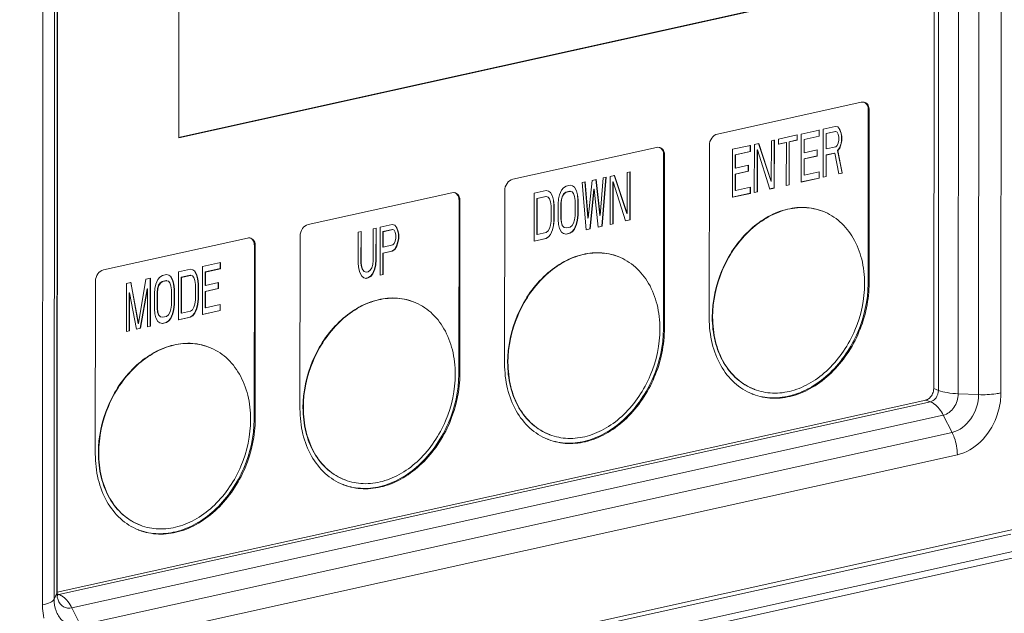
# Model space of a CAD drawing. Header units: millimetres. Extents: x 29035 to 30443, y 1864 to 2860.
# Tile 48 of 55: x 30152 to 30201, y 2570 to 2599. Entities that reach past the tile are written whole.
import ezdxf

# ---------------------------------------------------------------- set-up
doc = ezdxf.new("R2010")
doc.units = ezdxf.units.MM
doc.layers.add('\\M+5CFB8\\M+5CAB5\\M+5CFDF', color=7, linetype='Continuous', lineweight=13)

msp = doc.modelspace()

# ---------------------------------------------------------------- linework, layer by layer
at = {"layer": '\\M+5CFB8\\M+5CAB5\\M+5CFDF'}
for p, q in [((30197.952, 2581.01), (30197.979, 2620.227)), ((30198.181, 2580.922), (30198.208, 2620.139)), ((30199.173, 2580.753), (30199.2, 2619.97)), ((30200.211, 2619.93), (30200.184, 2580.712)), ((30201.321, 2620.015), (30201.294, 2580.797)), ((30154.359, 2610.097), (30154.332, 2570.879)), ((30154.208, 2609.743), (30154.181, 2570.526)), ((30154.318, 2570.82), (30154.345, 2610.038)), ((30153.631, 2609.454), (30153.604, 2570.237)), ((30160.388, 2608.795), (30160.378, 2593.49)), ((30160.374, 2593.508), (30190.58, 2600.196)), ((30160.378, 2593.49), (30190.611, 2600.185)), ((30194.346, 2595.273), (30187.186, 2593.688)), ((30194.689, 2586.293), (30194.695, 2594.902)), ((30194.744, 2594.883), (30194.695, 2594.902)), ((30194.738, 2586.275), (30194.744, 2594.883)), ((30192.258, 2593.884), (30191.363, 2593.686)), ((30192.246, 2593.583), (30192.246, 2593.889)), ((30192.258, 2593.579), (30192.258, 2593.884)), ((30192.457, 2593.928), (30192.456, 2591.537)), ((30193.054, 2594.06), (30192.457, 2593.928)), ((30193.178, 2594.037), (30193.054, 2594.06)), ((30193.278, 2593.906), (30193.178, 2594.037)), ((30193.34, 2593.724), (30193.265, 2593.911)), ((30193.278, 2593.906), (30193.265, 2593.911)), ((30193.352, 2593.719), (30193.278, 2593.906)), ((30190.007, 2591.002), (30190.009, 2593.393)), ((30190.22, 2593.433), (30190.219, 2593.178)), ((30191.164, 2593.642), (30190.22, 2593.433)), ((30190.754, 2593.304), (30191.152, 2593.392)), ((30191.152, 2593.392), (30191.152, 2593.647)), ((30191.164, 2593.387), (30191.152, 2593.392)), ((30191.164, 2593.387), (30191.164, 2593.642)), ((30191.363, 2593.686), (30191.362, 2591.295)), ((30191.5, 2593.418), (30192.246, 2593.583)), ((30191.5, 2592.757), (30191.5, 2593.418)), ((30191.512, 2593.414), (30191.5, 2593.418)), ((30191.512, 2593.414), (30192.258, 2593.579)), ((30191.512, 2592.752), (30191.512, 2593.414)), ((30192.258, 2593.579), (30192.246, 2593.583)), ((30192.594, 2593.711), (30193.066, 2593.816)), ((30192.594, 2592.948), (30192.594, 2593.711)), ((30192.606, 2593.707), (30192.594, 2593.711)), ((30192.606, 2593.707), (30193.079, 2593.811)), ((30192.606, 2592.944), (30192.606, 2593.707)), ((30193.079, 2593.811), (30193.066, 2593.816)), ((30193.079, 2593.811), (30193.153, 2593.777)), ((30193.153, 2593.777), (30193.203, 2593.686)), ((30193.203, 2593.686), (30193.228, 2593.539)), ((30193.228, 2593.539), (30193.227, 2593.386)), ((30193.365, 2593.577), (30193.34, 2593.724)), ((30193.352, 2593.719), (30193.34, 2593.724)), ((30193.377, 2593.572), (30193.352, 2593.719)), ((30193.364, 2593.373), (30193.365, 2593.577)), ((30193.377, 2593.572), (30193.365, 2593.577)), ((30193.377, 2593.369), (30193.377, 2593.572)), ((30184.162, 2593.018), (30177.002, 2591.433)), ((30186.788, 2593.122), (30186.782, 2584.513)), ((30187.932, 2592.926), (30187.931, 2590.535)), ((30188.827, 2593.124), (30187.932, 2592.926)), ((30188.815, 2592.824), (30188.815, 2593.129)), ((30188.827, 2592.819), (30188.827, 2593.124)), ((30189.026, 2593.168), (30189.024, 2590.777)), ((30189.25, 2593.218), (30189.026, 2593.168)), ((30189.162, 2590.815), (30189.163, 2592.901)), ((30189.175, 2592.896), (30189.163, 2592.901)), ((30189.858, 2591.325), (30189.238, 2593.223)), ((30189.87, 2591.32), (30189.25, 2593.218)), ((30189.871, 2593.356), (30189.87, 2591.32)), ((30190.021, 2593.389), (30189.871, 2593.356)), ((30190.019, 2590.997), (30190.021, 2593.389)), ((30190.218, 2593.185), (30190.605, 2593.271)), ((30190.219, 2593.178), (30190.617, 2593.266)), ((30190.617, 2593.266), (30190.605, 2593.271)), ((30190.617, 2593.266), (30190.616, 2591.129)), ((30190.753, 2591.167), (30190.754, 2593.304)), ((30190.766, 2593.299), (30190.754, 2593.304)), ((30190.765, 2591.162), (30190.766, 2593.299)), ((30190.766, 2593.299), (30191.164, 2593.387)), ((30192.146, 2592.595), (30192.146, 2592.9)), ((30192.606, 2592.944), (30192.594, 2592.948)), ((30193.078, 2593.048), (30192.606, 2592.944)), ((30193.153, 2593.116), (30193.078, 2593.048)), ((30193.202, 2593.228), (30193.153, 2593.116)), ((30193.165, 2592.871), (30193.265, 2592.995)), ((30193.177, 2592.867), (30193.277, 2592.99)), ((30193.227, 2593.386), (30193.202, 2593.228)), ((30193.265, 2592.995), (30193.339, 2593.215)), ((30193.277, 2592.99), (30193.265, 2592.995)), ((30193.277, 2592.99), (30193.352, 2593.211)), ((30193.339, 2593.215), (30193.364, 2593.373)), ((30193.352, 2593.211), (30193.339, 2593.215)), ((30193.352, 2593.211), (30193.377, 2593.369)), ((30193.377, 2593.369), (30193.364, 2593.373)), ((30184.505, 2584.038), (30184.511, 2592.647)), ((30184.56, 2592.628), (30184.511, 2592.647)), ((30184.554, 2584.02), (30184.56, 2592.628)), ((30188.069, 2592.659), (30188.815, 2592.824)), ((30188.069, 2591.997), (30188.069, 2592.659)), ((30188.081, 2592.654), (30188.069, 2592.659)), ((30188.081, 2592.654), (30188.827, 2592.819)), ((30188.081, 2591.992), (30188.081, 2592.654)), ((30188.827, 2592.819), (30188.815, 2592.824)), ((30189.174, 2590.81), (30189.175, 2592.896)), ((30189.175, 2592.896), (30189.795, 2590.948)), ((30191.499, 2592.452), (30192.146, 2592.595)), ((30191.499, 2591.638), (30191.499, 2592.452)), ((30191.512, 2592.447), (30191.499, 2592.452)), ((30191.512, 2592.752), (30191.5, 2592.757)), ((30191.511, 2591.633), (30191.512, 2592.447)), ((30192.158, 2592.895), (30191.512, 2592.752)), ((30191.512, 2592.447), (30192.158, 2592.59)), ((30192.158, 2592.59), (30192.146, 2592.595)), ((30192.158, 2592.59), (30192.158, 2592.895)), ((30192.593, 2592.643), (30193.016, 2592.737)), ((30192.593, 2591.574), (30192.593, 2592.643)), ((30192.605, 2592.638), (30192.593, 2592.643)), ((30192.605, 2592.638), (30193.028, 2592.732)), ((30192.605, 2591.57), (30192.605, 2592.638)), ((30193.028, 2592.732), (30193.016, 2592.737)), ((30193.028, 2592.732), (30193.226, 2591.707)), ((30193.388, 2591.751), (30193.165, 2592.871)), ((30193.177, 2592.867), (30193.165, 2592.871)), ((30193.4, 2591.746), (30193.177, 2592.867)), ((30188.081, 2591.992), (30188.069, 2591.997)), ((30188.727, 2592.136), (30188.081, 2591.992)), ((30188.715, 2591.835), (30188.715, 2592.14)), ((30188.727, 2591.83), (30188.727, 2592.136)), ((30181.498, 2591.501), (30181.347, 2589.637)), ((30181.434, 2589.104), (30181.635, 2591.539)), ((30181.446, 2589.099), (30181.647, 2591.534)), ((30181.647, 2591.534), (30181.498, 2591.501)), ((30181.846, 2591.578), (30181.844, 2589.187)), ((30182.07, 2591.628), (30181.846, 2591.578)), ((30182.678, 2589.735), (30182.057, 2591.633)), ((30182.69, 2589.73), (30182.07, 2591.628)), ((30182.691, 2591.766), (30182.69, 2589.73)), ((30182.84, 2591.799), (30182.691, 2591.766)), ((30182.827, 2589.412), (30182.828, 2591.803)), ((30182.839, 2589.407), (30182.84, 2591.799)), ((30188.068, 2591.692), (30188.715, 2591.835)), ((30188.068, 2590.878), (30188.068, 2591.692)), ((30188.08, 2591.687), (30188.068, 2591.692)), ((30188.08, 2591.687), (30188.727, 2591.83)), ((30188.08, 2590.873), (30188.08, 2591.687)), ((30188.727, 2591.83), (30188.715, 2591.835)), ((30191.36, 2591.302), (30192.245, 2591.497)), ((30191.362, 2591.295), (30192.257, 2591.493)), ((30191.511, 2591.633), (30191.499, 2591.638)), ((30192.257, 2591.798), (30191.511, 2591.633)), ((30192.245, 2591.497), (30192.245, 2591.803)), ((30192.257, 2591.493), (30192.245, 2591.497)), ((30192.257, 2591.493), (30192.257, 2591.798)), ((30192.456, 2591.537), (30192.605, 2591.57)), ((30192.605, 2591.57), (30192.593, 2591.574)), ((30193.226, 2591.707), (30193.4, 2591.746)), ((30193.4, 2591.746), (30193.388, 2591.751)), ((30179.533, 2591.016), (30179.434, 2590.892)), ((30179.658, 2591.094), (30179.533, 2591.016)), ((30179.857, 2591.138), (30179.658, 2591.094)), ((30179.981, 2591.115), (30179.857, 2591.138)), ((30180.08, 2591.035), (30179.981, 2591.115)), ((30180.168, 2590.858), (30180.068, 2591.04)), ((30180.08, 2591.035), (30180.068, 2591.04)), ((30180.18, 2590.853), (30180.08, 2591.035)), ((30180.603, 2591.303), (30180.453, 2591.27)), ((30180.453, 2591.27), (30180.651, 2588.923)), ((30180.738, 2589.509), (30180.591, 2591.308)), ((30180.751, 2589.505), (30180.603, 2591.303)), ((30180.951, 2591.38), (30180.751, 2589.505)), ((30180.837, 2588.972), (30181.038, 2590.949)), ((30180.85, 2588.967), (30181.05, 2590.944)), ((30181.15, 2591.424), (30180.951, 2591.38)), ((30181.05, 2590.944), (30181.038, 2590.949)), ((30181.05, 2590.944), (30181.247, 2589.055)), ((30181.335, 2589.641), (30181.137, 2591.429)), ((30181.347, 2589.637), (30181.15, 2591.424)), ((30181.981, 2589.225), (30181.983, 2591.311)), ((30181.995, 2591.306), (30181.983, 2591.311)), ((30181.993, 2589.22), (30181.995, 2591.306)), ((30181.995, 2591.306), (30182.615, 2589.358)), ((30188.826, 2591.038), (30188.08, 2590.873)), ((30188.813, 2590.738), (30188.814, 2591.043)), ((30188.826, 2590.733), (30188.826, 2591.038)), ((30189.794, 2590.955), (30190.007, 2591.002)), ((30189.795, 2590.948), (30190.019, 2590.997)), ((30189.87, 2591.32), (30189.858, 2591.325)), ((30190.019, 2590.997), (30190.007, 2591.002)), ((30190.616, 2591.129), (30190.765, 2591.162)), ((30190.765, 2591.162), (30190.753, 2591.167)), ((30173.979, 2590.764), (30166.818, 2589.178)), ((30176.604, 2590.867), (30176.598, 2582.258)), ((30178.067, 2590.742), (30178.065, 2588.35)), ((30178.663, 2590.874), (30178.067, 2590.742)), ((30178.202, 2588.693), (30178.203, 2590.474)), ((30178.203, 2590.474), (30178.651, 2590.573)), ((30178.216, 2590.469), (30178.203, 2590.474)), ((30178.214, 2588.689), (30178.216, 2590.469)), ((30178.216, 2590.469), (30178.663, 2590.569)), ((30178.663, 2590.569), (30178.651, 2590.573)), ((30178.788, 2590.85), (30178.663, 2590.874)), ((30178.663, 2590.569), (30178.763, 2590.54)), ((30178.763, 2590.54), (30178.75, 2590.544)), ((30178.763, 2590.54), (30178.837, 2590.454)), ((30178.887, 2590.771), (30178.788, 2590.85)), ((30178.837, 2590.454), (30178.887, 2590.313)), ((30178.974, 2590.594), (30178.875, 2590.775)), ((30178.887, 2590.771), (30178.875, 2590.775)), ((30178.986, 2590.589), (30178.887, 2590.771)), ((30179.024, 2590.401), (30178.974, 2590.594)), ((30178.986, 2590.589), (30178.974, 2590.594)), ((30179.036, 2590.397), (30178.986, 2590.589)), ((30179.285, 2590.452), (30179.259, 2590.192)), ((30179.334, 2590.666), (30179.285, 2590.452)), ((30179.434, 2590.892), (30179.334, 2590.666)), ((30179.422, 2590.439), (30179.471, 2590.602)), ((30179.434, 2590.434), (30179.483, 2590.598)), ((30179.471, 2590.602), (30179.546, 2590.72)), ((30179.483, 2590.598), (30179.471, 2590.602)), ((30179.483, 2590.598), (30179.558, 2590.716)), ((30179.546, 2590.72), (30179.646, 2590.793)), ((30179.558, 2590.716), (30179.546, 2590.72)), ((30179.558, 2590.716), (30179.658, 2590.789)), ((30179.646, 2590.793), (30179.844, 2590.837)), ((30179.658, 2590.789), (30179.646, 2590.793)), ((30179.658, 2590.789), (30179.857, 2590.833)), ((30179.857, 2590.833), (30179.844, 2590.837)), ((30179.857, 2590.833), (30179.956, 2590.804)), ((30179.956, 2590.804), (30179.944, 2590.809)), ((30179.956, 2590.804), (30180.03, 2590.719)), ((30180.03, 2590.719), (30180.08, 2590.577)), ((30180.08, 2590.577), (30180.105, 2590.379)), ((30180.217, 2590.666), (30180.168, 2590.858)), ((30180.18, 2590.853), (30180.168, 2590.858)), ((30180.229, 2590.661), (30180.18, 2590.853)), ((30180.242, 2590.417), (30180.217, 2590.666)), ((30180.229, 2590.661), (30180.217, 2590.666)), ((30180.254, 2590.412), (30180.229, 2590.661)), ((30187.929, 2590.542), (30188.813, 2590.738)), ((30187.931, 2590.535), (30188.826, 2590.733)), ((30188.08, 2590.873), (30188.068, 2590.878)), ((30188.826, 2590.733), (30188.813, 2590.738)), ((30189.024, 2590.777), (30189.174, 2590.81)), ((30189.174, 2590.81), (30189.162, 2590.815)), ((30174.322, 2581.783), (30174.328, 2590.392)), ((30174.376, 2590.373), (30174.328, 2590.392)), ((30174.37, 2581.765), (30174.376, 2590.373)), ((30178.887, 2590.313), (30178.911, 2590.115)), ((30178.911, 2590.115), (30178.911, 2589.352)), ((30179.048, 2590.152), (30179.024, 2590.401)), ((30179.036, 2590.397), (30179.024, 2590.401)), ((30179.061, 2590.148), (30179.036, 2590.397)), ((30179.048, 2589.389), (30179.048, 2590.152)), ((30179.061, 2590.148), (30179.048, 2590.152)), ((30179.06, 2589.385), (30179.061, 2590.148)), ((30179.259, 2590.192), (30179.259, 2589.429)), ((30179.396, 2589.466), (30179.397, 2590.23)), ((30179.397, 2590.23), (30179.422, 2590.439)), ((30179.409, 2590.225), (30179.397, 2590.23)), ((30179.408, 2589.462), (30179.409, 2590.225)), ((30179.409, 2590.225), (30179.434, 2590.434)), ((30179.434, 2590.434), (30179.422, 2590.439)), ((30180.105, 2590.379), (30180.104, 2589.616)), ((30180.241, 2589.654), (30180.242, 2590.417)), ((30180.254, 2590.412), (30180.242, 2590.417)), ((30180.253, 2589.649), (30180.254, 2590.412)), ((30180.104, 2589.616), (30180.079, 2589.407)), ((30180.216, 2589.394), (30180.241, 2589.654)), ((30180.228, 2589.389), (30180.253, 2589.649)), ((30180.253, 2589.649), (30180.241, 2589.654)), ((30180.751, 2589.505), (30180.738, 2589.509)), ((30181.347, 2589.637), (30181.335, 2589.641)), ((30182.69, 2589.73), (30182.678, 2589.735)), ((30192.412, 2589.847), (30192.431, 2589.84)), ((30170.21, 2589.002), (30170.061, 2588.969)), ((30170.197, 2587.429), (30170.198, 2589.007)), ((30170.209, 2587.425), (30170.21, 2589.002)), ((30170.409, 2589.046), (30170.407, 2586.655)), ((30171.006, 2589.178), (30170.409, 2589.046)), ((30171.13, 2589.155), (30171.006, 2589.178)), ((30171.229, 2589.024), (30171.13, 2589.155)), ((30171.292, 2588.842), (30171.217, 2589.029)), ((30171.229, 2589.024), (30171.217, 2589.029)), ((30171.304, 2588.837), (30171.229, 2589.024)), ((30178.886, 2589.143), (30178.836, 2588.979)), ((30178.911, 2589.352), (30178.886, 2589.143)), ((30178.973, 2588.915), (30179.023, 2589.129)), ((30178.985, 2588.91), (30179.035, 2589.125)), ((30179.023, 2589.129), (30179.048, 2589.389)), ((30179.035, 2589.125), (30179.023, 2589.129)), ((30179.035, 2589.125), (30179.06, 2589.385)), ((30179.06, 2589.385), (30179.048, 2589.389)), ((30179.259, 2589.429), (30179.284, 2589.18)), ((30179.284, 2589.18), (30179.333, 2588.987)), ((30179.333, 2588.987), (30179.433, 2588.806)), ((30179.421, 2589.268), (30179.396, 2589.466)), ((30179.408, 2589.462), (30179.396, 2589.466)), ((30179.433, 2589.264), (30179.408, 2589.462)), ((30179.47, 2589.127), (30179.421, 2589.268)), ((30179.433, 2589.264), (30179.421, 2589.268)), ((30179.482, 2589.122), (30179.433, 2589.264)), ((30179.482, 2589.122), (30179.47, 2589.127)), ((30179.557, 2589.037), (30179.482, 2589.122)), ((30179.557, 2589.037), (30179.545, 2589.041)), ((30179.656, 2589.008), (30179.557, 2589.037)), ((30179.855, 2589.052), (30179.656, 2589.008)), ((30179.955, 2589.125), (30179.855, 2589.052)), ((30180.029, 2589.243), (30179.955, 2589.125)), ((30180.079, 2589.407), (30180.029, 2589.243)), ((30180.067, 2588.954), (30180.166, 2589.179)), ((30180.079, 2588.949), (30180.179, 2589.174)), ((30180.166, 2589.179), (30180.216, 2589.394)), ((30180.179, 2589.174), (30180.166, 2589.179)), ((30180.179, 2589.174), (30180.228, 2589.389)), ((30180.228, 2589.389), (30180.216, 2589.394)), ((30181.247, 2589.055), (30181.446, 2589.099)), ((30181.446, 2589.099), (30181.434, 2589.104)), ((30181.844, 2589.187), (30181.993, 2589.22)), ((30181.993, 2589.22), (30181.981, 2589.225)), ((30182.613, 2589.365), (30182.827, 2589.412)), ((30182.615, 2589.358), (30182.839, 2589.407)), ((30182.839, 2589.407), (30182.827, 2589.412)), ((30163.795, 2588.509), (30156.634, 2586.923)), ((30166.42, 2588.612), (30166.414, 2580.003)), ((30169.315, 2588.804), (30169.314, 2587.227)), ((30169.464, 2588.837), (30169.315, 2588.804)), ((30169.451, 2587.264), (30169.452, 2588.841)), ((30169.463, 2587.26), (30169.464, 2588.837)), ((30170.061, 2588.969), (30170.06, 2587.392)), ((30170.545, 2588.066), (30170.546, 2588.829)), ((30170.546, 2588.829), (30171.018, 2588.934)), ((30170.558, 2588.825), (30170.546, 2588.829)), ((30170.557, 2588.061), (30170.558, 2588.825)), ((30170.558, 2588.825), (30171.03, 2588.929)), ((30171.03, 2588.929), (30171.018, 2588.934)), ((30171.03, 2588.929), (30171.105, 2588.895)), ((30171.105, 2588.895), (30171.155, 2588.804)), ((30171.179, 2588.504), (30171.154, 2588.346)), ((30171.155, 2588.804), (30171.179, 2588.657)), ((30171.179, 2588.657), (30171.179, 2588.504)), ((30171.291, 2588.333), (30171.316, 2588.491)), ((30171.316, 2588.695), (30171.292, 2588.842)), ((30171.304, 2588.837), (30171.292, 2588.842)), ((30171.328, 2588.69), (30171.304, 2588.837)), ((30171.316, 2588.491), (30171.316, 2588.695)), ((30171.328, 2588.69), (30171.316, 2588.695)), ((30171.328, 2588.487), (30171.316, 2588.491)), ((30171.328, 2588.487), (30171.328, 2588.69)), ((30178.214, 2588.689), (30178.202, 2588.693)), ((30178.662, 2588.788), (30178.214, 2588.689)), ((30178.65, 2588.487), (30178.774, 2588.566)), ((30178.761, 2588.861), (30178.662, 2588.788)), ((30178.662, 2588.482), (30178.786, 2588.561)), ((30178.836, 2588.979), (30178.761, 2588.861)), ((30178.774, 2588.566), (30178.873, 2588.689)), ((30178.786, 2588.561), (30178.774, 2588.566)), ((30178.786, 2588.561), (30178.886, 2588.685)), ((30178.873, 2588.689), (30178.973, 2588.915)), ((30178.886, 2588.685), (30178.873, 2588.689)), ((30178.886, 2588.685), (30178.985, 2588.91)), ((30178.985, 2588.91), (30178.973, 2588.915)), ((30179.433, 2588.806), (30179.532, 2588.726)), ((30179.532, 2588.726), (30179.656, 2588.703)), ((30179.644, 2588.707), (30179.843, 2588.751)), ((30179.656, 2588.703), (30179.644, 2588.707)), ((30179.656, 2588.703), (30179.855, 2588.747)), ((30179.843, 2588.751), (30179.967, 2588.83)), ((30179.855, 2588.747), (30179.843, 2588.751)), ((30179.855, 2588.747), (30179.979, 2588.825)), ((30179.967, 2588.83), (30180.067, 2588.954)), ((30179.979, 2588.825), (30179.967, 2588.83)), ((30179.979, 2588.825), (30180.079, 2588.949)), ((30180.079, 2588.949), (30180.067, 2588.954)), ((30180.651, 2588.923), (30180.85, 2588.967)), ((30180.85, 2588.967), (30180.837, 2588.972)), ((30164.138, 2579.528), (30164.144, 2588.137)), ((30164.192, 2588.118), (30164.144, 2588.137)), ((30164.186, 2579.51), (30164.192, 2588.118)), ((30170.557, 2588.061), (30170.545, 2588.066)), ((30171.03, 2588.166), (30170.557, 2588.061)), ((30171.104, 2588.233), (30171.03, 2588.166)), ((30171.154, 2588.346), (30171.104, 2588.233)), ((30171.117, 2587.938), (30171.216, 2588.113)), ((30171.129, 2587.934), (30171.229, 2588.108)), ((30171.216, 2588.113), (30171.291, 2588.333)), ((30171.229, 2588.108), (30171.216, 2588.113)), ((30171.229, 2588.108), (30171.303, 2588.328)), ((30171.303, 2588.328), (30171.291, 2588.333)), ((30171.303, 2588.328), (30171.328, 2588.487)), ((30178.063, 2588.357), (30178.65, 2588.487)), ((30178.065, 2588.35), (30178.662, 2588.482)), ((30178.662, 2588.482), (30178.65, 2588.487)), ((30170.544, 2586.692), (30170.545, 2587.761)), ((30170.545, 2587.761), (30170.993, 2587.86)), ((30170.557, 2587.756), (30170.545, 2587.761)), ((30170.556, 2586.688), (30170.557, 2587.756)), ((30170.557, 2587.756), (30171.005, 2587.855)), ((30170.993, 2587.86), (30171.117, 2587.938)), ((30171.005, 2587.855), (30170.993, 2587.86)), ((30171.005, 2587.855), (30171.129, 2587.934)), ((30171.129, 2587.934), (30171.117, 2587.938)), ((30182.229, 2587.592), (30182.247, 2587.585)), ((30161.558, 2587.086), (30161.556, 2584.695)), ((30162.453, 2587.284), (30161.558, 2587.086)), ((30162.441, 2586.984), (30162.441, 2587.289)), ((30162.453, 2586.979), (30162.453, 2587.284)), ((30169.314, 2587.227), (30169.339, 2586.978)), ((30169.476, 2587.066), (30169.451, 2587.264)), ((30169.463, 2587.26), (30169.451, 2587.264)), ((30169.488, 2587.062), (30169.463, 2587.26)), ((30169.525, 2586.925), (30169.476, 2587.066)), ((30169.488, 2587.062), (30169.476, 2587.066)), ((30169.537, 2586.92), (30169.488, 2587.062)), ((30170.035, 2587.183), (30169.985, 2587.019)), ((30170.06, 2587.392), (30170.035, 2587.183)), ((30170.122, 2586.955), (30170.172, 2587.169)), ((30170.134, 2586.95), (30170.184, 2587.165)), ((30170.172, 2587.169), (30170.197, 2587.429)), ((30170.184, 2587.165), (30170.172, 2587.169)), ((30170.184, 2587.165), (30170.209, 2587.425)), ((30170.209, 2587.425), (30170.197, 2587.429)), ((30159.444, 2586.567), (30159.345, 2586.444)), ((30159.569, 2586.646), (30159.444, 2586.567)), ((30159.768, 2586.69), (30159.569, 2586.646)), ((30159.892, 2586.666), (30159.768, 2586.69)), ((30159.991, 2586.587), (30159.892, 2586.666)), ((30160.079, 2586.41), (30159.979, 2586.591)), ((30159.991, 2586.587), (30159.979, 2586.591)), ((30160.091, 2586.405), (30159.991, 2586.587)), ((30160.364, 2586.822), (30160.363, 2584.431)), ((30160.961, 2586.954), (30160.364, 2586.822)), ((30160.5, 2584.774), (30160.501, 2586.554)), ((30160.501, 2586.554), (30160.949, 2586.653)), ((30160.513, 2586.55), (30160.501, 2586.554)), ((30160.512, 2584.769), (30160.513, 2586.55)), ((30160.513, 2586.55), (30160.961, 2586.649)), ((30160.961, 2586.649), (30160.949, 2586.653)), ((30161.085, 2586.931), (30160.961, 2586.954)), ((30160.961, 2586.649), (30161.06, 2586.62)), ((30161.06, 2586.62), (30161.048, 2586.625)), ((30161.06, 2586.62), (30161.135, 2586.535)), ((30161.185, 2586.851), (30161.085, 2586.931)), ((30161.135, 2586.535), (30161.184, 2586.393)), ((30161.272, 2586.674), (30161.173, 2586.856)), ((30161.185, 2586.851), (30161.173, 2586.856)), ((30161.284, 2586.669), (30161.185, 2586.851)), ((30161.322, 2586.482), (30161.272, 2586.674)), ((30161.284, 2586.669), (30161.272, 2586.674)), ((30161.334, 2586.477), (30161.284, 2586.669)), ((30161.694, 2586.157), (30161.695, 2586.819)), ((30161.695, 2586.819), (30162.441, 2586.984)), ((30161.707, 2586.814), (30161.695, 2586.819)), ((30161.706, 2586.152), (30161.707, 2586.814)), ((30161.707, 2586.814), (30162.453, 2586.979)), ((30162.453, 2586.979), (30162.441, 2586.984)), ((30169.339, 2586.978), (30169.388, 2586.785)), ((30169.388, 2586.785), (30169.487, 2586.604)), ((30169.487, 2586.604), (30169.587, 2586.524)), ((30169.537, 2586.92), (30169.525, 2586.925)), ((30169.612, 2586.835), (30169.537, 2586.92)), ((30169.612, 2586.835), (30169.6, 2586.839)), ((30169.711, 2586.806), (30169.612, 2586.835)), ((30169.811, 2586.828), (30169.711, 2586.806)), ((30169.798, 2586.527), (30169.923, 2586.606)), ((30169.91, 2586.901), (30169.811, 2586.828)), ((30169.811, 2586.523), (30169.935, 2586.601)), ((30169.985, 2587.019), (30169.91, 2586.901)), ((30169.923, 2586.606), (30170.022, 2586.729)), ((30169.935, 2586.601), (30169.923, 2586.606)), ((30169.935, 2586.601), (30170.034, 2586.725)), ((30170.022, 2586.729), (30170.122, 2586.955)), ((30170.034, 2586.725), (30170.022, 2586.729)), ((30170.034, 2586.725), (30170.134, 2586.95)), ((30170.134, 2586.95), (30170.122, 2586.955)), ((30170.407, 2586.655), (30170.556, 2586.688)), ((30170.556, 2586.688), (30170.544, 2586.692)), ((30156.236, 2586.357), (30156.23, 2577.748)), ((30157.779, 2586.249), (30157.777, 2583.858)), ((30158.002, 2586.299), (30157.779, 2586.249)), ((30158.362, 2584.249), (30157.99, 2586.304)), ((30158.374, 2584.245), (30158.002, 2586.299)), ((30158.748, 2586.464), (30158.374, 2584.245)), ((30158.972, 2586.514), (30158.748, 2586.464)), ((30158.958, 2584.127), (30158.96, 2586.518)), ((30158.97, 2584.122), (30158.972, 2586.514)), ((30159.245, 2586.218), (30159.195, 2586.003)), ((30159.345, 2586.444), (30159.245, 2586.218)), ((30159.332, 2585.99), (30159.382, 2586.154)), ((30159.345, 2585.986), (30159.394, 2586.149)), ((30159.382, 2586.154), (30159.457, 2586.272)), ((30159.394, 2586.149), (30159.382, 2586.154)), ((30159.394, 2586.149), (30159.469, 2586.268)), ((30159.457, 2586.272), (30159.556, 2586.345)), ((30159.469, 2586.268), (30159.457, 2586.272)), ((30159.469, 2586.268), (30159.569, 2586.34)), ((30159.556, 2586.345), (30159.755, 2586.389)), ((30159.569, 2586.34), (30159.556, 2586.345)), ((30159.569, 2586.34), (30159.767, 2586.384)), ((30159.767, 2586.384), (30159.755, 2586.389)), ((30159.767, 2586.384), (30159.867, 2586.356)), ((30159.867, 2586.356), (30159.855, 2586.36)), ((30159.867, 2586.356), (30159.941, 2586.27)), ((30159.941, 2586.27), (30159.991, 2586.129)), ((30159.991, 2586.129), (30160.016, 2585.931)), ((30160.128, 2586.217), (30160.079, 2586.41)), ((30160.091, 2586.405), (30160.079, 2586.41)), ((30160.14, 2586.213), (30160.091, 2586.405)), ((30160.153, 2585.968), (30160.128, 2586.217)), ((30160.14, 2586.213), (30160.128, 2586.217)), ((30160.165, 2585.964), (30160.14, 2586.213)), ((30161.184, 2586.393), (30161.209, 2586.195)), ((30161.209, 2586.195), (30161.209, 2585.432)), ((30161.346, 2586.233), (30161.322, 2586.482)), ((30161.334, 2586.477), (30161.322, 2586.482)), ((30161.358, 2586.228), (30161.334, 2586.477)), ((30161.346, 2585.469), (30161.346, 2586.233)), ((30161.358, 2586.228), (30161.346, 2586.233)), ((30161.358, 2585.465), (30161.358, 2586.228)), ((30161.706, 2586.152), (30161.694, 2586.157)), ((30162.353, 2586.296), (30161.706, 2586.152)), ((30162.34, 2585.995), (30162.341, 2586.3)), ((30162.353, 2585.99), (30162.353, 2586.296)), ((30169.587, 2586.524), (30169.711, 2586.501)), ((30169.699, 2586.505), (30169.798, 2586.527)), ((30169.711, 2586.501), (30169.699, 2586.505)), ((30169.711, 2586.501), (30169.811, 2586.523)), ((30169.811, 2586.523), (30169.798, 2586.527)), ((30194.689, 2586.293), (30194.738, 2586.275)), ((30157.914, 2583.896), (30157.915, 2585.778)), ((30157.927, 2585.774), (30157.915, 2585.778)), ((30157.926, 2583.891), (30157.927, 2585.774)), ((30157.927, 2585.774), (30158.274, 2583.968)), ((30158.461, 2584.017), (30158.81, 2585.976)), ((30158.473, 2584.012), (30158.823, 2585.972)), ((30158.823, 2585.972), (30158.81, 2585.976)), ((30158.823, 2585.972), (30158.821, 2584.089)), ((30159.195, 2586.003), (30159.17, 2585.744)), ((30159.17, 2585.744), (30159.17, 2584.98)), ((30159.307, 2585.781), (30159.332, 2585.99)), ((30159.307, 2585.018), (30159.307, 2585.781)), ((30159.32, 2585.777), (30159.307, 2585.781)), ((30159.319, 2585.013), (30159.32, 2585.777)), ((30159.32, 2585.777), (30159.345, 2585.986)), ((30159.345, 2585.986), (30159.332, 2585.99)), ((30160.016, 2585.931), (30160.015, 2585.168)), ((30160.152, 2585.205), (30160.153, 2585.968)), ((30160.165, 2585.964), (30160.153, 2585.968)), ((30160.164, 2585.201), (30160.165, 2585.964)), ((30161.693, 2585.038), (30161.694, 2585.852)), ((30161.694, 2585.852), (30162.34, 2585.995)), ((30161.706, 2585.847), (30161.694, 2585.852)), ((30161.706, 2585.847), (30162.353, 2585.99)), ((30161.706, 2585.033), (30161.706, 2585.847)), ((30162.353, 2585.99), (30162.34, 2585.995)), ((30160.015, 2585.168), (30159.99, 2584.959)), ((30160.127, 2584.945), (30160.152, 2585.205)), ((30160.139, 2584.941), (30160.164, 2585.201)), ((30160.164, 2585.201), (30160.152, 2585.205)), ((30161.184, 2585.223), (30161.134, 2585.059)), ((30161.209, 2585.432), (30161.184, 2585.223)), ((30161.271, 2584.995), (30161.321, 2585.21)), ((30161.283, 2584.99), (30161.333, 2585.205)), ((30161.321, 2585.21), (30161.346, 2585.469)), ((30161.333, 2585.205), (30161.321, 2585.21)), ((30161.333, 2585.205), (30161.358, 2585.465)), ((30161.358, 2585.465), (30161.346, 2585.469)), ((30162.451, 2585.198), (30161.706, 2585.033)), ((30162.439, 2584.898), (30162.439, 2585.203)), ((30162.451, 2584.893), (30162.451, 2585.198)), ((30172.045, 2585.337), (30172.063, 2585.33)), ((30159.17, 2584.98), (30159.195, 2584.731)), ((30159.195, 2584.731), (30159.244, 2584.539)), ((30159.332, 2584.82), (30159.307, 2585.018)), ((30159.319, 2585.013), (30159.307, 2585.018)), ((30159.344, 2584.815), (30159.319, 2585.013)), ((30159.381, 2584.678), (30159.332, 2584.82)), ((30159.344, 2584.815), (30159.332, 2584.82)), ((30159.393, 2584.674), (30159.344, 2584.815)), ((30159.393, 2584.674), (30159.381, 2584.678)), ((30159.468, 2584.589), (30159.393, 2584.674)), ((30159.468, 2584.589), (30159.456, 2584.593)), ((30159.567, 2584.56), (30159.468, 2584.589)), ((30159.766, 2584.604), (30159.567, 2584.56)), ((30159.866, 2584.677), (30159.766, 2584.604)), ((30159.94, 2584.795), (30159.866, 2584.677)), ((30159.99, 2584.959), (30159.94, 2584.795)), ((30159.978, 2584.505), (30160.077, 2584.731)), ((30159.99, 2584.501), (30160.089, 2584.726)), ((30160.077, 2584.731), (30160.127, 2584.945)), ((30160.089, 2584.726), (30160.077, 2584.731)), ((30160.089, 2584.726), (30160.139, 2584.941)), ((30160.139, 2584.941), (30160.127, 2584.945)), ((30160.512, 2584.769), (30160.5, 2584.774)), ((30160.96, 2584.868), (30160.512, 2584.769)), ((30160.947, 2584.567), (30161.072, 2584.646)), ((30160.959, 2584.563), (30161.084, 2584.641)), ((30161.059, 2584.941), (30160.96, 2584.868)), ((30161.134, 2585.059), (30161.059, 2584.941)), ((30161.072, 2584.646), (30161.171, 2584.77)), ((30161.084, 2584.641), (30161.072, 2584.646)), ((30161.084, 2584.641), (30161.183, 2584.765)), ((30161.171, 2584.77), (30161.271, 2584.995)), ((30161.183, 2584.765), (30161.171, 2584.77)), ((30161.183, 2584.765), (30161.283, 2584.99)), ((30161.283, 2584.99), (30161.271, 2584.995)), ((30161.555, 2584.702), (30162.439, 2584.898)), ((30161.556, 2584.695), (30162.451, 2584.893)), ((30161.706, 2585.033), (30161.693, 2585.038)), ((30162.451, 2584.893), (30162.439, 2584.898)), ((30158.374, 2584.245), (30158.362, 2584.249)), ((30158.821, 2584.089), (30158.97, 2584.122)), ((30158.97, 2584.122), (30158.958, 2584.127)), ((30159.244, 2584.539), (30159.343, 2584.357)), ((30159.343, 2584.357), (30159.443, 2584.278)), ((30159.443, 2584.278), (30159.567, 2584.254)), ((30159.555, 2584.259), (30159.754, 2584.303)), ((30159.567, 2584.254), (30159.555, 2584.259)), ((30159.567, 2584.254), (30159.766, 2584.298)), ((30159.754, 2584.303), (30159.878, 2584.381)), ((30159.766, 2584.298), (30159.754, 2584.303)), ((30159.766, 2584.298), (30159.89, 2584.377)), ((30159.878, 2584.381), (30159.978, 2584.505)), ((30159.89, 2584.377), (30159.878, 2584.381)), ((30159.89, 2584.377), (30159.99, 2584.501)), ((30159.99, 2584.501), (30159.978, 2584.505)), ((30160.361, 2584.438), (30160.947, 2584.567)), ((30160.363, 2584.431), (30160.959, 2584.563)), ((30160.959, 2584.563), (30160.947, 2584.567)), ((30157.777, 2583.858), (30157.926, 2583.891)), ((30157.926, 2583.891), (30157.914, 2583.896)), ((30158.274, 2583.968), (30158.473, 2584.012)), ((30158.473, 2584.012), (30158.461, 2584.017)), ((30184.505, 2584.038), (30184.554, 2584.02)), ((30161.861, 2583.082), (30161.879, 2583.075)), ((30174.322, 2581.783), (30174.37, 2581.765)), ((30188.921, 2580.744), (30188.93, 2580.741)), ((30189.01, 2580.977), (30189.028, 2580.97)), ((30198.181, 2580.922), (30197.952, 2581.01)), ((30200.184, 2580.712), (30199.173, 2580.753)), ((30197.554, 2580.443), (30154.333, 2570.873)), ((30154.423, 2570.754), (30197.783, 2580.355)), ((30197.783, 2580.355), (30197.554, 2580.443)), ((30198.425, 2579.689), (30155.065, 2570.087)), ((30198.862, 2578.831), (30198.425, 2579.689)), ((30164.138, 2579.528), (30164.186, 2579.51)), ((30155.501, 2569.23), (30198.862, 2578.831)), ((30178.826, 2578.722), (30178.844, 2578.715)), ((30178.737, 2578.489), (30178.746, 2578.486)), ((30199.127, 2577.714), (30155.767, 2568.113)), ((30168.642, 2576.467), (30168.66, 2576.46)), ((30168.553, 2576.234), (30168.562, 2576.231)), ((30152.979, 2563.157), (30201.909, 2573.991)), ((30158.37, 2573.979), (30158.378, 2573.976)), ((30158.459, 2574.212), (30158.477, 2574.205)), ((30201.795, 2573.769), (30152.865, 2562.934)), ((30152.467, 2561.959), (30202.192, 2572.97)), ((30202.306, 2572.66), (30152.58, 2561.65)), ((30154.332, 2570.879), (30154.318, 2570.82)), ((30154.181, 2570.526), (30154.318, 2570.82)), ((30154.423, 2570.754), (30154.342, 2570.785)), ((30154.423, 2570.754), (30154.344, 2570.746)), ((30154.348, 2570.732), (30154.362, 2570.688)), ((30155.501, 2569.23), (30155.065, 2570.087))]:
    msp.add_line(p, q, dxfattribs=at)
for centre, radius, start, end in [((30194.42, 2594.989), 0.292, 69.0394, 80.4184), ((30184.237, 2592.734), 0.292, 69.0394, 80.4184), ((30174.053, 2590.48), 0.292, 69.0394, 80.4184), ((30163.869, 2588.225), 0.292, 69.0394, 80.4184), ((30188.957, 2586.297), 5.733, 359.3006, 359.9599), ((30178.773, 2584.042), 5.733, 359.3006, 359.9599), ((30168.589, 2581.787), 5.733, 359.3006, 359.9599), ((30190.006, 2583.43), 2.896, 248.1825, 249.0069), ((30158.405, 2579.532), 5.733, 359.3006, 359.9599), ((30179.822, 2581.175), 2.896, 248.1825, 249.0069), ((30169.638, 2578.92), 2.896, 248.1825, 249.0069), ((30159.455, 2576.665), 2.896, 248.1825, 249.0069), ((30155.344, 2570.819), 1.026, 179.9217, 187.8471)]:
    msp.add_arc(centre, radius, start, end, dxfattribs=at)
for points in [[(30194.469, 2595.277), (30194.429, 2595.284), (30194.386, 2595.282), (30194.346, 2595.273)], [(30184.285, 2593.022), (30184.245, 2593.029), (30184.202, 2593.027), (30184.162, 2593.018)], [(30174.102, 2590.767), (30174.061, 2590.774), (30174.019, 2590.772), (30173.979, 2590.764)], [(30163.918, 2588.512), (30163.877, 2588.519), (30163.835, 2588.517), (30163.795, 2588.509)], [(30197.753, 2580.551), (30197.815, 2580.608), (30197.865, 2580.681), (30197.898, 2580.759)], [(30197.898, 2580.759), (30197.932, 2580.837), (30197.952, 2580.924), (30197.952, 2581.01)], [(30198.065, 2580.558), (30198.138, 2580.662), (30198.181, 2580.794), (30198.181, 2580.922)], [(30154.375, 2570.489), (30154.352, 2570.55), (30154.337, 2570.614), (30154.328, 2570.679)]]:
    msp.add_open_spline(points, degree=3, dxfattribs=at)
for points, knots in [([(30194.695, 2594.902), (30194.695, 2594.975), (30194.67, 2595.114), (30194.577, 2595.226), (30194.522, 2595.258)], [0, 0, 0, 0, 0.532156, 1, 1, 1, 1]), ([(30194.744, 2594.883), (30194.744, 2594.965), (30194.713, 2595.123), (30194.591, 2595.237), (30194.525, 2595.262)], [0, 0, 0, 0, 0.535005, 1, 1, 1, 1]), ([(30187.186, 2593.688), (30187.073, 2593.663), (30186.864, 2593.495), (30186.788, 2593.249), (30186.788, 2593.122)], [0, 0, 0, 0, 0.475546, 1, 1, 1, 1]), ([(30184.511, 2592.647), (30184.511, 2592.72), (30184.486, 2592.859), (30184.393, 2592.971), (30184.338, 2593.004)], [0, 0, 0, 0, 0.532156, 1, 1, 1, 1]), ([(30184.56, 2592.628), (30184.56, 2592.71), (30184.529, 2592.868), (30184.407, 2592.982), (30184.341, 2593.007)], [0, 0, 0, 0, 0.535005, 1, 1, 1, 1]), ([(30177.002, 2591.433), (30176.889, 2591.408), (30176.68, 2591.24), (30176.604, 2590.994), (30176.604, 2590.867)], [0, 0, 0, 0, 0.475546, 1, 1, 1, 1]), ([(30174.328, 2590.392), (30174.328, 2590.465), (30174.303, 2590.604), (30174.209, 2590.716), (30174.154, 2590.749)], [0, 0, 0, 0, 0.532156, 1, 1, 1, 1]), ([(30174.376, 2590.373), (30174.376, 2590.455), (30174.345, 2590.613), (30174.224, 2590.727), (30174.157, 2590.752)], [0, 0, 0, 0, 0.535005, 1, 1, 1, 1]), ([(30186.932, 2584.575), (30186.933, 2585.366), (30187.272, 2586.948), (30188.373, 2588.611), (30189.561, 2589.536), (30190.517, 2589.955), (30191.495, 2590.082), (30192.125, 2589.957), (30192.412, 2589.847)], [0, 0, 0, 0, 0.271344, 0.54024, 0.666306, 0.784091, 0.894329, 1, 1, 1, 1]), ([(30192.431, 2589.84), (30192.144, 2589.95), (30191.514, 2590.076), (30190.536, 2589.949), (30189.58, 2589.529), (30188.392, 2588.605), (30187.29, 2586.942), (30186.951, 2585.359), (30186.95, 2584.568)], [0, 0, 0, 0, 0.105671, 0.215905, 0.333687, 0.459751, 0.72865, 1, 1, 1, 1]), ([(30194.508, 2586.242), (30194.509, 2586.647), (30194.422, 2587.434), (30194.01, 2588.505), (30193.341, 2589.352), (30192.743, 2589.72), (30192.431, 2589.84)], [0, 0, 0, 0, 0.276175, 0.533393, 0.772396, 1, 1, 1, 1]), ([(30166.818, 2589.178), (30166.705, 2589.153), (30166.497, 2588.985), (30166.42, 2588.739), (30166.42, 2588.612)], [0, 0, 0, 0, 0.475546, 1, 1, 1, 1]), ([(30164.144, 2588.137), (30164.144, 2588.21), (30164.119, 2588.349), (30164.025, 2588.461), (30163.971, 2588.494)], [0, 0, 0, 0, 0.532156, 1, 1, 1, 1]), ([(30164.192, 2588.118), (30164.192, 2588.2), (30164.161, 2588.358), (30164.04, 2588.472), (30163.974, 2588.497)], [0, 0, 0, 0, 0.535005, 1, 1, 1, 1]), ([(30176.748, 2582.32), (30176.749, 2583.111), (30177.088, 2584.694), (30178.189, 2586.356), (30179.378, 2587.281), (30180.333, 2587.7), (30181.311, 2587.828), (30181.941, 2587.702), (30182.228, 2587.592)], [0, 0, 0, 0, 0.271344, 0.54024, 0.666306, 0.784091, 0.894329, 1, 1, 1, 1]), ([(30182.247, 2587.585), (30181.96, 2587.695), (30181.33, 2587.821), (30180.352, 2587.694), (30179.396, 2587.274), (30178.208, 2586.35), (30177.106, 2584.687), (30176.767, 2583.104), (30176.766, 2582.313)], [0, 0, 0, 0, 0.105671, 0.215905, 0.333687, 0.459751, 0.72865, 1, 1, 1, 1]), ([(30184.325, 2583.987), (30184.325, 2584.392), (30184.239, 2585.179), (30183.826, 2586.25), (30183.157, 2587.097), (30182.559, 2587.465), (30182.247, 2587.585)], [0, 0, 0, 0, 0.276175, 0.533393, 0.772396, 1, 1, 1, 1]), ([(30156.634, 2586.923), (30156.522, 2586.898), (30156.313, 2586.73), (30156.236, 2586.484), (30156.236, 2586.357)], [0, 0, 0, 0, 0.475546, 1, 1, 1, 1]), ([(30188.967, 2580.726), (30189.268, 2580.617), (30189.925, 2580.497), (30190.941, 2580.638), (30191.932, 2581.08), (30193.165, 2582.041), (30194.314, 2583.764), (30194.679, 2585.405), (30194.689, 2586.227)], [0, 0, 0, 0, 0.105705, 0.216063, 0.33391, 0.459922, 0.728548, 1, 1, 1, 1]), ([(30188.968, 2580.726), (30189.271, 2580.61), (30189.934, 2580.478), (30190.964, 2580.611), (30191.969, 2581.053), (30193.22, 2582.026), (30194.38, 2583.776), (30194.737, 2585.443), (30194.738, 2586.275)], [0, 0, 0, 0, 0.105671, 0.215905, 0.333687, 0.459751, 0.72865, 1, 1, 1, 1]), ([(30189.028, 2580.971), (30189.315, 2580.86), (30189.945, 2580.735), (30190.923, 2580.862), (30191.879, 2581.282), (30193.067, 2582.206), (30194.169, 2583.869), (30194.508, 2585.452), (30194.508, 2586.242)], [0, 0, 0, 0, 0.105671, 0.215905, 0.333687, 0.459751, 0.72865, 1, 1, 1, 1]), ([(30166.564, 2580.065), (30166.565, 2580.856), (30166.904, 2582.439), (30168.006, 2584.101), (30169.194, 2585.026), (30170.149, 2585.446), (30171.127, 2585.573), (30171.757, 2585.447), (30172.045, 2585.337)], [0, 0, 0, 0, 0.271344, 0.54024, 0.666306, 0.784091, 0.894329, 1, 1, 1, 1]), ([(30172.064, 2585.33), (30171.776, 2585.44), (30171.146, 2585.566), (30170.168, 2585.439), (30169.213, 2585.019), (30168.024, 2584.095), (30166.923, 2582.432), (30166.583, 2580.849), (30166.583, 2580.059)], [0, 0, 0, 0, 0.105671, 0.215905, 0.333687, 0.459751, 0.72865, 1, 1, 1, 1]), ([(30174.141, 2581.732), (30174.141, 2582.137), (30174.055, 2582.924), (30173.643, 2583.995), (30172.973, 2584.842), (30172.375, 2585.21), (30172.064, 2585.33)], [0, 0, 0, 0, 0.276175, 0.533393, 0.772396, 1, 1, 1, 1]), ([(30189.01, 2580.977), (30188.698, 2581.097), (30188.1, 2581.465), (30187.431, 2582.312), (30187.018, 2583.383), (30186.932, 2584.17), (30186.932, 2584.575)], [0, 0, 0, 0, 0.227605, 0.466606, 0.723819, 1, 1, 1, 1]), ([(30186.782, 2584.513), (30186.781, 2584.091), (30186.87, 2583.273), (30187.294, 2582.156), (30187.982, 2581.267), (30188.599, 2580.874), (30188.921, 2580.744)], [0, 0, 0, 0, 0.275945, 0.533206, 0.772401, 1, 1, 1, 1]), ([(30186.95, 2584.568), (30186.95, 2584.163), (30187.036, 2583.377), (30187.449, 2582.306), (30188.118, 2581.458), (30188.716, 2581.09), (30189.028, 2580.971)], [0, 0, 0, 0, 0.276175, 0.533393, 0.772396, 1, 1, 1, 1]), ([(30178.784, 2578.471), (30179.084, 2578.362), (30179.741, 2578.242), (30180.757, 2578.383), (30181.748, 2578.825), (30182.981, 2579.786), (30184.13, 2581.509), (30184.495, 2583.15), (30184.505, 2583.972)], [0, 0, 0, 0, 0.105705, 0.216063, 0.33391, 0.459922, 0.728548, 1, 1, 1, 1]), ([(30178.785, 2578.471), (30179.087, 2578.355), (30179.75, 2578.223), (30180.78, 2578.356), (30181.786, 2578.798), (30183.037, 2579.771), (30184.196, 2581.521), (30184.553, 2583.188), (30184.554, 2584.02)], [0, 0, 0, 0, 0.105671, 0.215905, 0.333687, 0.459751, 0.72865, 1, 1, 1, 1]), ([(30178.844, 2578.716), (30179.131, 2578.605), (30179.761, 2578.48), (30180.739, 2578.607), (30181.695, 2579.027), (30182.883, 2579.951), (30183.985, 2581.614), (30184.324, 2583.197), (30184.325, 2583.987)], [0, 0, 0, 0, 0.105671, 0.215905, 0.333687, 0.459751, 0.72865, 1, 1, 1, 1]), ([(30156.381, 2577.811), (30156.381, 2578.601), (30156.72, 2580.184), (30157.822, 2581.847), (30159.01, 2582.771), (30159.965, 2583.191), (30160.943, 2583.318), (30161.573, 2583.193), (30161.861, 2583.082)], [0, 0, 0, 0, 0.271344, 0.54024, 0.666306, 0.784091, 0.894329, 1, 1, 1, 1]), ([(30161.88, 2583.075), (30161.593, 2583.185), (30160.962, 2583.311), (30159.984, 2583.184), (30159.029, 2582.764), (30157.84, 2581.84), (30156.739, 2580.177), (30156.399, 2578.594), (30156.399, 2577.804)], [0, 0, 0, 0, 0.105671, 0.215905, 0.333687, 0.459751, 0.72865, 1, 1, 1, 1]), ([(30163.957, 2579.477), (30163.957, 2579.882), (30163.871, 2580.669), (30163.459, 2581.74), (30162.79, 2582.587), (30162.192, 2582.955), (30161.88, 2583.075)], [0, 0, 0, 0, 0.276175, 0.533393, 0.772396, 1, 1, 1, 1]), ([(30176.598, 2582.258), (30176.598, 2581.836), (30176.686, 2581.018), (30177.11, 2579.901), (30177.798, 2579.012), (30178.415, 2578.619), (30178.737, 2578.489)], [0, 0, 0, 0, 0.275945, 0.533206, 0.772401, 1, 1, 1, 1]), ([(30178.826, 2578.722), (30178.515, 2578.842), (30177.916, 2579.21), (30177.247, 2580.057), (30176.834, 2581.128), (30176.748, 2581.915), (30176.748, 2582.32)], [0, 0, 0, 0, 0.227605, 0.466606, 0.723819, 1, 1, 1, 1]), ([(30176.766, 2582.313), (30176.766, 2581.908), (30176.853, 2581.122), (30177.265, 2580.051), (30177.934, 2579.203), (30178.532, 2578.835), (30178.844, 2578.716)], [0, 0, 0, 0, 0.276175, 0.533393, 0.772396, 1, 1, 1, 1]), ([(30168.6, 2576.216), (30168.901, 2576.107), (30169.558, 2575.987), (30170.573, 2576.128), (30171.564, 2576.57), (30172.798, 2577.531), (30173.947, 2579.254), (30174.311, 2580.896), (30174.321, 2581.717)], [0, 0, 0, 0, 0.105705, 0.216063, 0.33391, 0.459922, 0.728548, 1, 1, 1, 1]), ([(30168.601, 2576.216), (30168.903, 2576.1), (30169.567, 2575.968), (30170.596, 2576.101), (30171.602, 2576.543), (30172.853, 2577.516), (30174.012, 2579.266), (30174.37, 2580.933), (30174.37, 2581.765)], [0, 0, 0, 0, 0.105671, 0.215905, 0.333687, 0.459751, 0.72865, 1, 1, 1, 1]), ([(30168.66, 2576.461), (30168.947, 2576.35), (30169.578, 2576.225), (30170.556, 2576.352), (30171.511, 2576.772), (30172.7, 2577.696), (30173.801, 2579.359), (30174.14, 2580.942), (30174.141, 2581.732)], [0, 0, 0, 0, 0.105671, 0.215905, 0.333687, 0.459751, 0.72865, 1, 1, 1, 1]), ([(30198.181, 2580.922), (30198.322, 2580.868), (30198.653, 2580.792), (30198.988, 2580.76), (30199.173, 2580.753)], [0, 0, 0, 0, 0.448806, 1, 1, 1, 1]), ([(30198.425, 2579.689), (30198.637, 2579.735), (30199.029, 2580.051), (30199.173, 2580.513), (30199.173, 2580.753)], [0, 0, 0, 0, 0.475542, 1, 1, 1, 1]), ([(30200.184, 2580.712), (30200.184, 2580.289), (30199.93, 2579.472), (30199.237, 2578.914), (30198.862, 2578.831)], [0, 0, 0, 0, 0.524454, 1, 1, 1, 1]), ([(30201.294, 2580.797), (30201.212, 2580.778), (30200.845, 2580.715), (30200.471, 2580.7), (30200.184, 2580.712)], [0, 0, 0, 0, 0.228004, 1, 1, 1, 1]), ([(30201.294, 2580.797), (30201.294, 2580.697), (30201.274, 2580.291), (30201.18, 2579.889), (30201.072, 2579.601)], [0, 0, 0, 0, 0.245392, 1, 1, 1, 1]), ([(30197.554, 2580.443), (30197.571, 2580.447), (30197.644, 2580.469), (30197.71, 2580.512), (30197.753, 2580.551)], [0, 0, 0, 0, 0.236329, 1, 1, 1, 1]), ([(30197.783, 2580.355), (30197.81, 2580.361), (30197.921, 2580.4), (30198.013, 2580.484), (30198.065, 2580.558)], [0, 0, 0, 0, 0.23297, 1, 1, 1, 1]), ([(30197.783, 2580.355), (30197.846, 2580.331), (30198.122, 2580.177), (30198.314, 2579.907), (30198.425, 2579.689)], [0, 0, 0, 0, 0.214673, 1, 1, 1, 1]), ([(30166.414, 2580.003), (30166.414, 2579.581), (30166.503, 2578.763), (30166.926, 2577.646), (30167.615, 2576.757), (30168.231, 2576.365), (30168.553, 2576.234)], [0, 0, 0, 0, 0.275945, 0.533206, 0.772401, 1, 1, 1, 1]), ([(30168.643, 2576.467), (30168.331, 2576.587), (30167.733, 2576.955), (30167.063, 2577.802), (30166.651, 2578.873), (30166.564, 2579.66), (30166.564, 2580.065)], [0, 0, 0, 0, 0.227605, 0.466606, 0.723819, 1, 1, 1, 1]), ([(30166.583, 2580.059), (30166.582, 2579.653), (30166.669, 2578.867), (30167.081, 2577.796), (30167.75, 2576.948), (30168.348, 2576.58), (30168.66, 2576.461)], [0, 0, 0, 0, 0.276175, 0.533393, 0.772396, 1, 1, 1, 1]), ([(30158.416, 2573.961), (30158.717, 2573.852), (30159.374, 2573.732), (30160.389, 2573.874), (30161.38, 2574.315), (30162.614, 2575.276), (30163.763, 2576.999), (30164.127, 2578.641), (30164.137, 2579.462)], [0, 0, 0, 0, 0.105705, 0.216063, 0.33391, 0.459922, 0.728548, 1, 1, 1, 1]), ([(30158.417, 2573.961), (30158.719, 2573.845), (30159.383, 2573.713), (30160.412, 2573.846), (30161.418, 2574.288), (30162.669, 2575.261), (30163.829, 2577.011), (30164.186, 2578.678), (30164.186, 2579.51)], [0, 0, 0, 0, 0.105671, 0.215905, 0.333687, 0.459751, 0.72865, 1, 1, 1, 1]), ([(30158.476, 2574.206), (30158.764, 2574.095), (30159.394, 2573.97), (30160.372, 2574.097), (30161.327, 2574.517), (30162.516, 2575.441), (30163.617, 2577.104), (30163.957, 2578.687), (30163.957, 2579.477)], [0, 0, 0, 0, 0.105671, 0.215905, 0.333687, 0.459751, 0.72865, 1, 1, 1, 1]), ([(30201.072, 2579.601), (30200.9, 2579.141), (30200.395, 2578.324), (30199.556, 2577.809), (30199.127, 2577.714)], [0, 0, 0, 0, 0.528488, 1, 1, 1, 1]), ([(30199.127, 2577.714), (30199.128, 2578.004), (30199.057, 2578.393), (30198.905, 2578.747), (30198.862, 2578.831)], [0, 0, 0, 0, 0.753732, 1, 1, 1, 1]), ([(30156.23, 2577.748), (30156.23, 2577.326), (30156.319, 2576.508), (30156.743, 2575.391), (30157.431, 2574.502), (30158.047, 2574.11), (30158.37, 2573.979)], [0, 0, 0, 0, 0.275945, 0.533206, 0.772401, 1, 1, 1, 1]), ([(30158.459, 2574.212), (30158.147, 2574.332), (30157.549, 2574.7), (30156.879, 2575.547), (30156.467, 2576.619), (30156.38, 2577.405), (30156.381, 2577.811)], [0, 0, 0, 0, 0.227605, 0.466606, 0.723819, 1, 1, 1, 1]), ([(30156.399, 2577.804), (30156.399, 2577.398), (30156.485, 2576.612), (30156.897, 2575.541), (30157.567, 2574.693), (30158.165, 2574.325), (30158.476, 2574.206)], [0, 0, 0, 0, 0.276175, 0.533393, 0.772396, 1, 1, 1, 1]), ([(30154.332, 2570.879), (30154.332, 2570.864), (30154.333, 2570.814), (30154.34, 2570.765), (30154.348, 2570.732)], [0, 0, 0, 0, 0.306974, 1, 1, 1, 1]), ([(30153.604, 2570.237), (30153.736, 2570.266), (30153.942, 2570.324), (30154.146, 2570.45), (30154.181, 2570.526)], [0, 0, 0, 0, 0.620675, 1, 1, 1, 1]), ([(30154.181, 2570.526), (30154.181, 2570.328), (30154.239, 2569.947), (30154.527, 2569.467), (30154.986, 2569.193), (30155.337, 2569.193), (30155.501, 2569.23)], [0, 0, 0, 0, 0.278925, 0.52995, 0.762627, 1, 1, 1, 1]), ([(30155.065, 2570.087), (30154.928, 2570.057), (30154.611, 2570.096), (30154.426, 2570.352), (30154.375, 2570.489)], [0, 0, 0, 0, 0.488595, 1, 1, 1, 1]), ([(30154.423, 2570.754), (30154.485, 2570.73), (30154.761, 2570.576), (30154.953, 2570.306), (30155.065, 2570.087)], [0, 0, 0, 0, 0.214673, 1, 1, 1, 1]), ([(30153.604, 2570.237), (30153.603, 2570.181), (30153.609, 2569.962), (30153.639, 2569.744), (30153.676, 2569.585)], [0, 0, 0, 0, 0.255102, 1, 1, 1, 1])]:
    msp.add_open_spline(points, degree=3, knots=knots, dxfattribs=at)

doc.saveas('drawing.dxf')
